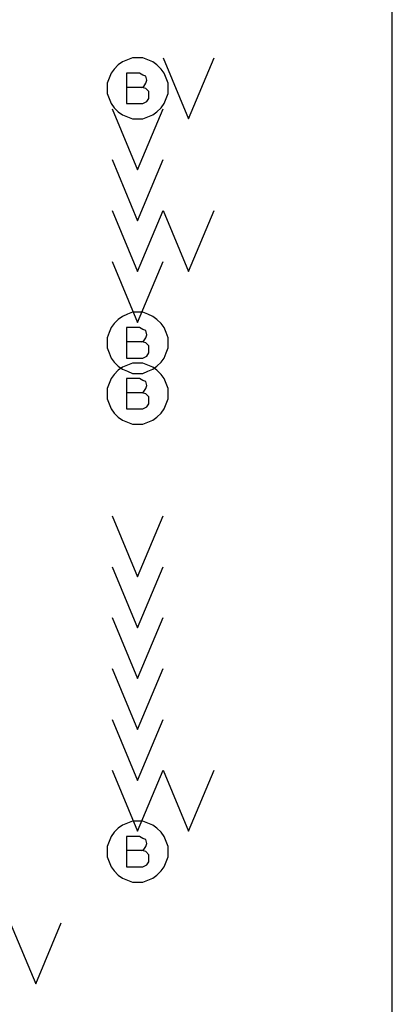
# Model space of a CAD drawing. Extents: x 28 to 61, y 25 to 46.
# Tile 33 of 61: x 39.739 to 40.105, y 30.91 to 31.877. Entities that reach past the tile are written whole.
import ezdxf

# ---------------------------------------------------------------- set-up
doc = ezdxf.new("R2010")
doc.units = 0
doc.layers.add('RVP8-TX_d_fab', color=2, linetype='CONTINUOUS')

msp = doc.modelspace()

# ---------------------------------------------------------------- linework, layer by layer
at = {"layer": 'RVP8-TX_d_fab'}
for points in [[(33.23, 29.96), (33.821, 29.96), (33.821, 30.285), (34.835, 30.285), (34.835, 29.96), (35.406, 29.96), (35.406, 30.285), (35.479, 30.285), (35.479, 29.96), (37.306, 29.96), (37.306, 30.285), (37.38, 30.285), (37.38, 29.96), (37.951, 29.96), (37.951, 30.285), (40.105, 30.285), (40.105, 34.51), (33.23, 34.51), (33.23, 29.96)], [(39.885, 31.81), (39.885, 31.815), (39.883, 31.82), (39.881, 31.825), (39.878, 31.829), (39.874, 31.833), (39.87, 31.836), (39.865, 31.838), (39.86, 31.84), (39.855, 31.84), (39.85, 31.84), (39.845, 31.838), (39.84, 31.836), (39.836, 31.833), (39.832, 31.829), (39.829, 31.825), (39.827, 31.82), (39.825, 31.815), (39.825, 31.81), (39.825, 31.805), (39.827, 31.8), (39.829, 31.795), (39.832, 31.791), (39.836, 31.787), (39.84, 31.784), (39.845, 31.782), (39.85, 31.78), (39.855, 31.78), (39.86, 31.78), (39.865, 31.782), (39.87, 31.784), (39.874, 31.787), (39.878, 31.791), (39.881, 31.795), (39.883, 31.8), (39.885, 31.805), (39.885, 31.81)], [(39.885, 31.56), (39.885, 31.565), (39.883, 31.57), (39.881, 31.575), (39.878, 31.579), (39.874, 31.583), (39.87, 31.586), (39.865, 31.588), (39.86, 31.59), (39.855, 31.59), (39.85, 31.59), (39.845, 31.588), (39.84, 31.586), (39.836, 31.583), (39.832, 31.579), (39.829, 31.575), (39.827, 31.57), (39.825, 31.565), (39.825, 31.56), (39.825, 31.555), (39.827, 31.55), (39.829, 31.545), (39.832, 31.541), (39.836, 31.537), (39.84, 31.534), (39.845, 31.532), (39.85, 31.53), (39.855, 31.53), (39.86, 31.53), (39.865, 31.532), (39.87, 31.534), (39.874, 31.537), (39.878, 31.541), (39.881, 31.545), (39.883, 31.55), (39.885, 31.555), (39.885, 31.56)], [(39.885, 31.51), (39.885, 31.515), (39.883, 31.52), (39.881, 31.525), (39.878, 31.529), (39.874, 31.533), (39.87, 31.536), (39.865, 31.538), (39.86, 31.54), (39.855, 31.54), (39.85, 31.54), (39.845, 31.538), (39.84, 31.536), (39.836, 31.533), (39.832, 31.529), (39.829, 31.525), (39.827, 31.52), (39.825, 31.515), (39.825, 31.51), (39.825, 31.505), (39.827, 31.5), (39.829, 31.495), (39.832, 31.491), (39.836, 31.487), (39.84, 31.484), (39.845, 31.482), (39.85, 31.48), (39.855, 31.48), (39.86, 31.48), (39.865, 31.482), (39.87, 31.484), (39.874, 31.487), (39.878, 31.491), (39.881, 31.495), (39.883, 31.5), (39.885, 31.505), (39.885, 31.51)], [(39.885, 31.06), (39.885, 31.065), (39.883, 31.07), (39.881, 31.075), (39.878, 31.079), (39.874, 31.083), (39.87, 31.086), (39.865, 31.088), (39.86, 31.09), (39.855, 31.09), (39.85, 31.09), (39.845, 31.088), (39.84, 31.086), (39.836, 31.083), (39.832, 31.079), (39.829, 31.075), (39.827, 31.07), (39.825, 31.065), (39.825, 31.06), (39.825, 31.055), (39.827, 31.05), (39.829, 31.045), (39.832, 31.041), (39.836, 31.037), (39.84, 31.034), (39.845, 31.032), (39.85, 31.03), (39.855, 31.03), (39.86, 31.03), (39.865, 31.032), (39.87, 31.034), (39.874, 31.037), (39.878, 31.041), (39.881, 31.045), (39.883, 31.05), (39.885, 31.055), (39.885, 31.06)]]:
    msp.add_lwpolyline(points, close=True, dxfattribs=at)
for points in [[(39.88, 31.84), (39.905, 31.78), (39.93, 31.84)], [(39.859, 31.811), (39.861, 31.812), (39.863, 31.815), (39.864, 31.818), (39.863, 31.822), (39.86, 31.823), (39.857, 31.825), (39.844, 31.825), (39.844, 31.795), (39.86, 31.795), (39.864, 31.797), (39.866, 31.8), (39.866, 31.804), (39.866, 31.807), (39.863, 31.81), (39.859, 31.811), (39.844, 31.811)], [(39.83, 31.79), (39.855, 31.73), (39.88, 31.79)], [(39.83, 31.74), (39.855, 31.68), (39.88, 31.74)], [(39.83, 31.69), (39.855, 31.63), (39.88, 31.69)], [(39.88, 31.69), (39.905, 31.63), (39.93, 31.69)], [(39.83, 31.64), (39.855, 31.58), (39.88, 31.64)], [(39.859, 31.561), (39.861, 31.562), (39.863, 31.565), (39.864, 31.568), (39.863, 31.572), (39.86, 31.573), (39.857, 31.575), (39.844, 31.575), (39.844, 31.545), (39.86, 31.545), (39.864, 31.547), (39.866, 31.55), (39.866, 31.554), (39.866, 31.557), (39.863, 31.56), (39.859, 31.561), (39.844, 31.561)], [(39.859, 31.511), (39.861, 31.512), (39.863, 31.515), (39.864, 31.518), (39.863, 31.522), (39.86, 31.523), (39.857, 31.525), (39.844, 31.525), (39.844, 31.495), (39.86, 31.495), (39.864, 31.497), (39.866, 31.5), (39.866, 31.504), (39.866, 31.507), (39.863, 31.51), (39.859, 31.511), (39.844, 31.511)], [(39.83, 31.39), (39.855, 31.33), (39.88, 31.39)], [(39.83, 31.34), (39.855, 31.28), (39.88, 31.34)], [(39.83, 31.29), (39.855, 31.23), (39.88, 31.29)], [(39.83, 31.24), (39.855, 31.18), (39.88, 31.24)], [(39.83, 31.19), (39.855, 31.13), (39.88, 31.19)], [(39.83, 31.14), (39.855, 31.08), (39.88, 31.14)], [(39.88, 31.14), (39.905, 31.08), (39.93, 31.14)], [(39.859, 31.061), (39.861, 31.062), (39.863, 31.065), (39.864, 31.068), (39.863, 31.072), (39.86, 31.073), (39.857, 31.075), (39.844, 31.075), (39.844, 31.045), (39.86, 31.045), (39.864, 31.047), (39.866, 31.05), (39.866, 31.054), (39.866, 31.057), (39.863, 31.06), (39.859, 31.061), (39.844, 31.061)], [(39.73, 30.99), (39.755, 30.93), (39.78, 30.99)]]:
    msp.add_lwpolyline(points, dxfattribs=at)

doc.saveas('drawing.dxf')
